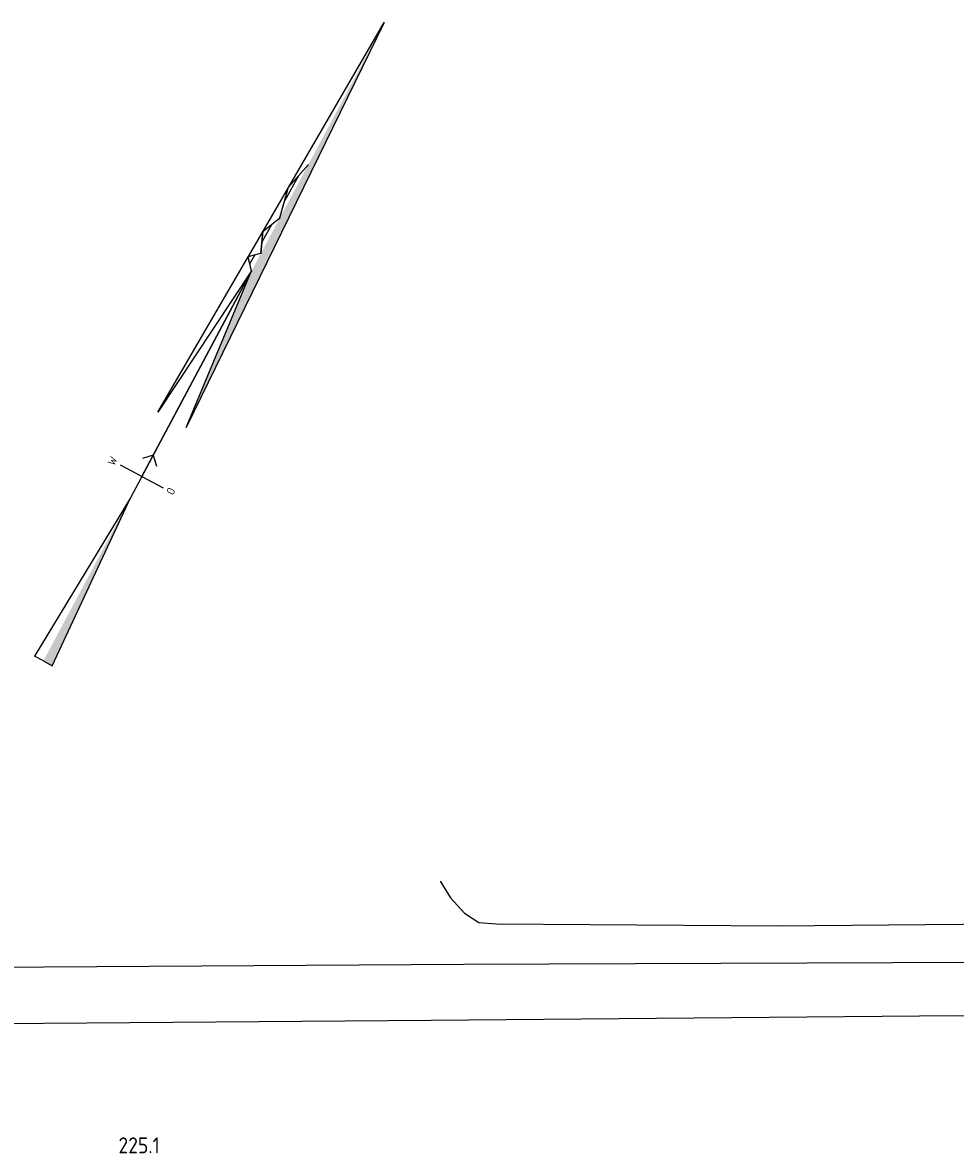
# Model space of a CAD drawing. Extents: x -244 to 1570, y 362 to 1124.
# Tile 4 of 10: x 442 to 589, y 798 to 976. Entities that reach past the tile are written whole.
import ezdxf
from ezdxf.enums import TextEntityAlignment as Align

# ---------------------------------------------------------------- set-up
doc = ezdxf.new("R2010")
doc.units = 0
doc.header["$LTSCALE"] = 0.09
doc.header["$MEASUREMENT"] = 0
doc.layers.get('0').update_dxf_attribs({"linetype": 'CONTINUOUS'})
doc.layers.add('as-bs-kilometr', color=7, linetype='CONTINUOUS', lineweight=18)
doc.styles.add('ISO25', font='ISO.shx', dxfattribs={"height": 2})

# ---------------------------------------------------------------- blocks, each defined once
blk = doc.blocks.new('ONDERGROND')
for points in [[(69.26, 253.97), (69.17, 253.82), (67.8, 248.97), (67.9, 249.16)], [(65.24, 247.06), (65.19, 246.96), (64.87, 243.49), (64.93, 243.59)], [(62.91, 243.06), (62.89, 242.99), (63.41, 240.77), (63.44, 240.81)]]:
    blk.add_hatch(color=253).paths.add_polyline_path(points)
at = {"color": 253}
for p, q in [((84.27, 279.83), (53.17, 216.21)), ((62.93, 243.07), (84.27, 279.83)), ((69.26, 253.97), (72.36, 257.51)), ((70.81, 255.74), (68.66, 251.86)), ((67.8, 248.97), (69.17, 253.82)), ((67.9, 249.16), (69.26, 253.97)), ((69.17, 253.82), (69.26, 253.97)), ((65.24, 247.06), (67.84, 249.11)), ((67.8, 248.97), (67.9, 249.16)), ((64.93, 243.59), (65.24, 247.06)), ((66.6, 248.13), (65.09, 245.41)), ((65.24, 247.06), (65.19, 246.96)), ((64.87, 243.49), (65.19, 246.96)), ((62.91, 243.06), (64.88, 243.58)), ((64.93, 243.59), (64.87, 243.49)), ((48.72, 218.59), (62.89, 242.99)), ((62.91, 243.06), (62.89, 242.99)), ((63.41, 240.77), (62.89, 242.99)), ((63.44, 240.81), (62.91, 243.06)), ((63.09, 242.31), (63.04, 242.34)), ((63.09, 242.13), (63.12, 242.19)), ((63.95, 243.34), (63.18, 241.94)), ((63.44, 240.81), (44.4, 205.14)), ((46.18, 208.48), (63.44, 240.81)), ((63.44, 240.81), (48.72, 218.59)), ((53.17, 216.21), (63.44, 240.81)), ((63.41, 240.77), (63.44, 240.81)), ((47.97, 211.83), (46.28, 211.3)), ((47.97, 211.83), (48.47, 210.13)), ((46.18, 208.48), (42.84, 210.27)), ((46.18, 208.48), (49.53, 206.7)), ((44.4, 205.14), (29.32, 180.24)), ((32.1, 178.75), (44.4, 205.14)), ((30.71, 179.5), (29.32, 180.24)), ((30.71, 179.5), (32.1, 178.75))]:
    blk.add_line(p, q, dxfattribs=at)
for points in [[(93.09, 144.88, -280.59), (94.71, 142.29, -280.5), (96.89, 139.84, -280.68), (99.14, 138.4, -280.66), (101.91, 138.17, -280.74), (146.07, 137.86, -280.78), (216.01, 138.51, -280.9), (275.82, 138.82, -280.61), (277.53, 140.48, -280.89), (278.28, 142.42, -281), (277.02, 144, -281.1), (274.41, 145.83, -281.08)], [(-26.83, 131.04, -280.05), (96.76, 131.82, -280.1), (218.1, 132.34, -280.23), (273.86, 132.49, -280.23), (293.96, 132.54, -280.23), (330.08, 132.64, -280.23), (450.26, 132.79, -280.15), (570.71, 132.34, -280.17), (649.6, 132.04, -280.3)], [(650.4, 122.84, -280.49), (532.73, 123.49, -280.21), (428.39, 123.82, -280.07), (330.57, 123.81, -280.18), (266.29, 123.4, -280.23), (174.31, 123.73, -280.17), (91.66, 122.97, -280.15), (17.16, 122.43, -280.06), (-24.98, 122.21, -280.01)]]:
    blk.add_polyline3d(points, dxfattribs=at)
for points in [[(63.44, 240.81), (53.17, 216.21), (84.27, 279.83)], [(44.4, 205.14), (30.71, 179.5), (32.1, 178.75)]]:
    blk.add_solid(points, dxfattribs=at)
at = {"color": 253, "style": 'ISO25'}
for s, p in [('W', (41.84, 210.08)), ('O', (51.07, 205.46))]:
    blk.add_text(s, height=1.26, rotation=61.9032, dxfattribs=at).set_placement(p)
at = {"layer": 'as-bs-kilometr', "style": 'ISO25'}
blk.add_text('225.1', height=2.5, dxfattribs=at).set_placement((42.51, 101.37, 957.98), align=Align.BOTTOM_LEFT)

msp = doc.modelspace()

# ---------------------------------------------------------------- block references
msp.add_blockref('ONDERGROND', (414.83, 696.04))

doc.saveas('drawing.dxf')
